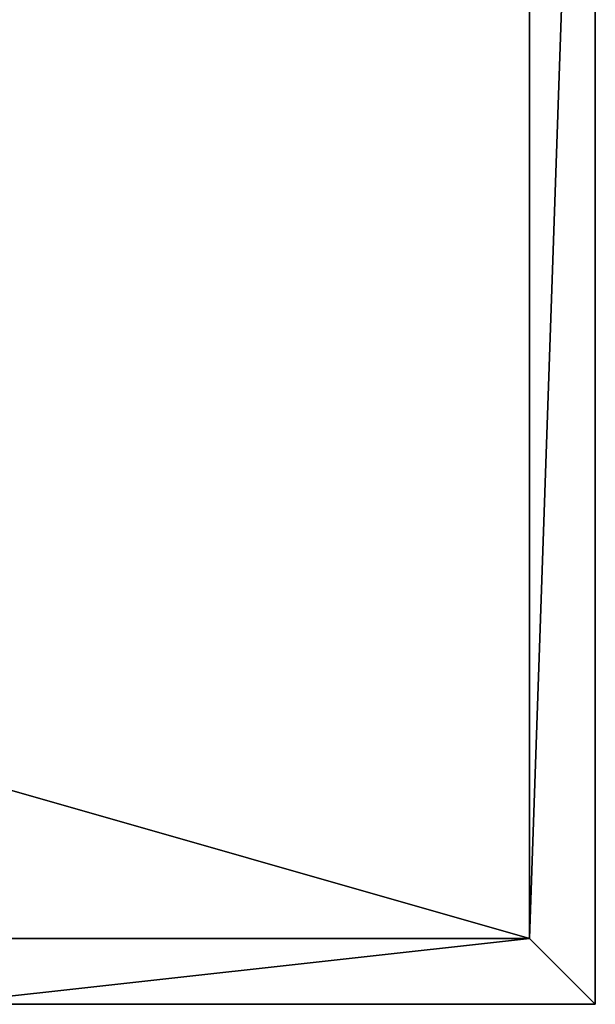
# Model space of a CAD drawing. Header units: millimetres. Extents: x -100 to 100, y -30 to 30.
# Tile 22 of 26: x 83 to 100, y -30 to 0. Entities that reach past the tile are written whole.
import ezdxf

# ---------------------------------------------------------------- set-up
doc = ezdxf.new("R2010")
doc.units = ezdxf.units.MM
doc.header["$LTSCALE"] = 101.851852
for name, color, linetype in [('2', 7, 'CONTINUOUS'), ('3', 7, 'CONTINUOUS'), ('5', 7, 'CONTINUOUS'), ('52', 7, 'CONTINUOUS'), ('54', 7, 'CONTINUOUS'), ('57', 7, 'CONTINUOUS'), ('58', 7, 'CONTINUOUS'), ('6', 7, 'CONTINUOUS'), ('66', 7, 'CONTINUOUS')]:
    doc.layers.add(name, color=color, linetype=linetype)

msp = doc.modelspace()

# ---------------------------------------------------------------- linework, layer by layer
at = {"layer": '2', "color": 7, "linetype": 'Continuous'}
for points in [[(-80, -30, 18), (-100, -30, -2), (100, -30, -2), (-80, -30, 18)], [(80, -30, 18), (-80, -30, 18), (100, -30, -2), (80, -30, 18)]]:
    msp.add_3dface(points, dxfattribs=at)
at = {"layer": '3', "color": 7, "linetype": 'Continuous'}
for points in [[(-100, 30, -2), (100, 30, -2), (-100, -30, -2), (-100, 30, -2)], [(-100, -30, -2), (100, 30, -2), (100, -30, -2), (-100, -30, -2)]]:
    msp.add_3dface(points, dxfattribs=at)
at = {"layer": '5', "color": 7, "linetype": 'Continuous'}
msp.add_3dface([(82, -28, 16), (98, -28), (-98, -28), (82, -28, 16)], dxfattribs=at)
at = {"layer": '52', "color": 7, "linetype": 'Continuous'}
for points in [[(100, -30, -2), (100, -30, 998), (80, -30, 18), (100, -30, -2)], [(80, -30, 18), (100, -30, 998), (80, -30, 998), (80, -30, 18)]]:
    msp.add_3dface(points, dxfattribs=at)
at = {"layer": '54', "color": 7, "linetype": 'Continuous'}
for points in [[(100, -30, 998), (100, -30, -2), (100, 30, 998), (100, -30, 998)], [(100, 30, 998), (100, -30, -2), (100, 30, -2), (100, 30, 998)]]:
    msp.add_3dface(points, dxfattribs=at)
at = {"layer": '57', "color": 7, "linetype": 'Continuous'}
for points in [[(98, 28, 998), (98, 28), (98, -28, 998), (98, 28, 998)], [(98, -28, 998), (98, 28), (98, -28), (98, -28, 998)]]:
    msp.add_3dface(points, dxfattribs=at)
at = {"layer": '58', "color": 7, "linetype": 'Continuous'}
for points in [[(98, -28, 998), (98, -28), (82, -28, 998), (98, -28, 998)], [(82, -28, 998), (98, -28), (82, -28, 16), (82, -28, 998)]]:
    msp.add_3dface(points, dxfattribs=at)
at = {"layer": '6', "color": 7, "linetype": 'Continuous'}
for points in [[(-98, -28), (98, -28), (-98, 28), (-98, -28)], [(-98, 28), (98, -28), (98, 28), (-98, 28)]]:
    msp.add_3dface(points, dxfattribs=at)
at = {"layer": '66', "color": 7, "linetype": 'Continuous'}
for points in [[(100, -30, 998), (100, 30, 998), (98, -28, 998), (100, -30, 998)], [(100, 30, 998), (98, 28, 998), (98, -28, 998), (100, 30, 998)], [(80, -30, 998), (100, -30, 998), (98, -28, 998), (80, -30, 998)], [(80, -30, 998), (98, -28, 998), (82, -28, 998), (80, -30, 998)]]:
    msp.add_3dface(points, dxfattribs=at)

doc.saveas('drawing.dxf')
